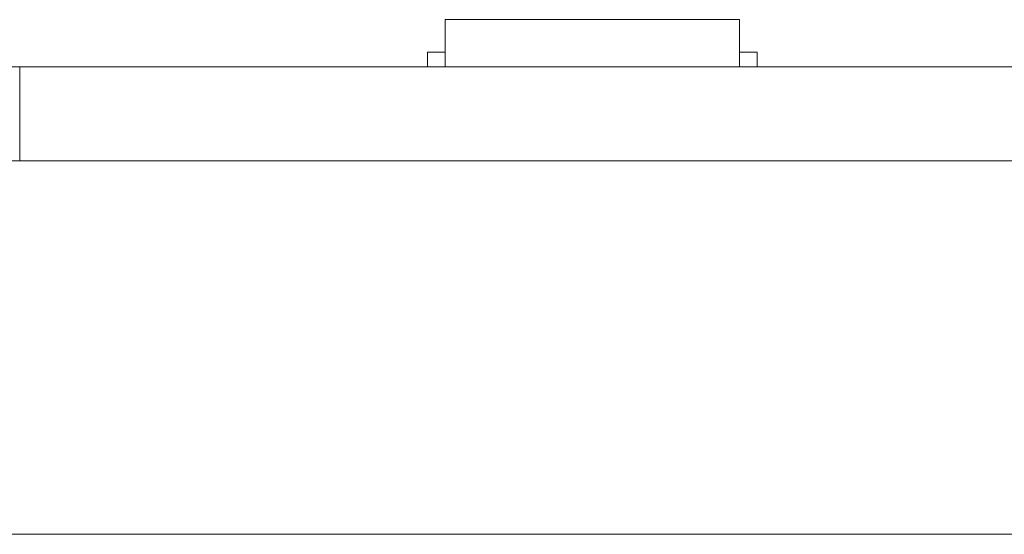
# Model space of a CAD drawing. Header units: inches. Extents: x -35 to 647, y 178 to 608.
# Tile 80 of 234: x 285 to 302, y 441 to 450. Entities that reach past the tile are written whole.
import ezdxf

# ---------------------------------------------------------------- set-up
doc = ezdxf.new("R2010")
doc.units = ezdxf.units.IN
doc.header["$MEASUREMENT"] = 0
doc.layers.add('1', color=7, linetype='Continuous')

# ---------------------------------------------------------------- blocks, each defined once
blk = doc.blocks.new('block 9')
at = {"layer": '1', "color": 8, "lineweight": 18, "true_color": 0x808080}
blk.add_lwpolyline([(-17.905, 441.332), (554.794, 441.332)], dxfattribs=at)
blk = doc.blocks.new('block 1816')
at = {"layer": '1', "color": 18, "lineweight": 13, "true_color": 0x4c0000}
blk.add_lwpolyline([(284.952, 449.282), (280.452, 449.282)], dxfattribs=at)
blk = doc.blocks.new('block 1828')
at = {"layer": '1', "color": 155, "lineweight": 18, "true_color": 0x4c7299}
blk.add_lwpolyline([(297.476, 449.532), (297.176, 449.532)], dxfattribs=at)
blk = doc.blocks.new('block 1890')
at = {"layer": '1', "color": 155, "lineweight": 18, "true_color": 0x4c7299}
blk.add_lwpolyline([(292.176, 450.082), (297.176, 450.082)], dxfattribs=at)
blk = doc.blocks.new('block 1891')
at = {"layer": '1', "color": 155, "lineweight": 18, "true_color": 0x4c7299}
blk.add_lwpolyline([(291.876, 449.532), (292.176, 449.532)], dxfattribs=at)
blk = doc.blocks.new('block 2086')
at = {"layer": '1', "color": 155, "lineweight": 18, "true_color": 0x4c7299}
blk.add_lwpolyline([(292.176, 450.082), (292.176, 449.282)], dxfattribs=at)
blk = doc.blocks.new('block 2087')
at = {"layer": '1', "color": 155, "lineweight": 18, "true_color": 0x4c7299}
blk.add_lwpolyline([(297.176, 450.082), (297.176, 449.282)], dxfattribs=at)
blk = doc.blocks.new('block 2131')
at = {"layer": '1', "color": 155, "lineweight": 18, "true_color": 0x4c7299}
blk.add_lwpolyline([(284.952, 447.682), (284.952, 449.282)], dxfattribs=at)
blk = doc.blocks.new('block 2134')
at = {"layer": '1', "color": 155, "lineweight": 18, "true_color": 0x4c7299}
blk.add_lwpolyline([(291.876, 449.532), (291.876, 449.282)], dxfattribs=at)
blk = doc.blocks.new('block 2135')
at = {"layer": '1', "color": 155, "lineweight": 18, "true_color": 0x4c7299}
blk.add_lwpolyline([(297.476, 449.532), (297.476, 449.282)], dxfattribs=at)
blk = doc.blocks.new('block 2261')
at = {"layer": '1', "color": 18, "lineweight": 13, "true_color": 0x4c0000}
blk.add_lwpolyline([(284.952, 449.282), (280.452, 449.282)], dxfattribs=at)
blk = doc.blocks.new('block 2268')
at = {"layer": '1', "color": 18, "lineweight": 13, "true_color": 0x4c0000}
blk.add_lwpolyline([(405.177, 449.282), (284.952, 449.282)], dxfattribs=at)
blk = doc.blocks.new('block 2276')
at = {"layer": '1', "color": 18, "lineweight": 13, "true_color": 0x4c0000}
blk.add_lwpolyline([(297.295, 449.282), (294.235, 449.282)], dxfattribs=at)
blk = doc.blocks.new('block 2298')
at = {"layer": '1', "color": 18, "lineweight": 13, "true_color": 0x4c0000}
blk.add_lwpolyline([(405.177, 449.282), (284.952, 449.282)], dxfattribs=at)
blk = doc.blocks.new('block 2304')
at = {"layer": '1', "color": 18, "lineweight": 13, "true_color": 0x4c0000}
blk.add_lwpolyline([(297.295, 449.282), (294.235, 449.282)], dxfattribs=at)
blk = doc.blocks.new('block 2357')
at = {"layer": '1', "color": 18, "lineweight": 13, "true_color": 0x4c0000}
blk.add_lwpolyline([(284.952, 449.282), (393.839, 449.282)], dxfattribs=at)
blk = doc.blocks.new('block 2374')
at = {"layer": '1', "color": 18, "lineweight": 13, "true_color": 0x4c0000}
blk.add_lwpolyline([(297.295, 449.282), (294.235, 449.282)], dxfattribs=at)
blk = doc.blocks.new('block 2375')
at = {"layer": '1', "color": 18, "lineweight": 13, "true_color": 0x4c0000}
blk.add_lwpolyline([(291.235, 449.282), (291.635, 449.282)], dxfattribs=at)
blk = doc.blocks.new('block 2408')
at = {"layer": '1', "color": 18, "lineweight": 13, "true_color": 0x4c0000}
blk.add_lwpolyline([(284.952, 449.282), (393.839, 449.282)], dxfattribs=at)
blk = doc.blocks.new('block 2426')
at = {"layer": '1', "color": 18, "lineweight": 13, "true_color": 0x4c0000}
blk.add_lwpolyline([(291.235, 449.282), (291.635, 449.282)], dxfattribs=at)
blk = doc.blocks.new('block 2427')
at = {"layer": '1', "color": 18, "lineweight": 13, "true_color": 0x4c0000}
blk.add_lwpolyline([(297.295, 449.282), (294.235, 449.282)], dxfattribs=at)
blk = doc.blocks.new('block 6336')
at = {"layer": '1', "color": 155, "lineweight": 18, "true_color": 0x4c7299}
blk.add_lwpolyline([(405.177, 449.282), (284.952, 449.282)], dxfattribs=at)
blk = doc.blocks.new('block 6351')
at = {"layer": '1', "color": 155, "lineweight": 18, "true_color": 0x4c7299}
blk.add_lwpolyline([(284.952, 449.282), (284.94, 449.282), (284.903, 449.282), (284.843, 449.282), (284.757, 449.282), (284.648, 449.282), (284.516, 449.282), (284.365, 449.282), (284.197, 449.282), (284.016, 449.282), (283.825, 449.282), (283.622, 449.282), (283.406, 449.282), (283.178, 449.282), (282.702, 449.282), (282.226, 449.282), (281.998, 449.282), (281.781, 449.282), (281.579, 449.282), (281.388, 449.282), (281.206, 449.282), (281.038, 449.282), (280.887, 449.282), (280.755, 449.282), (280.646, 449.282), (280.561, 449.282), (280.5, 449.282), (280.464, 449.282), (280.452, 449.282)], dxfattribs=at)
blk = doc.blocks.new('block 6361')
at = {"layer": '1', "color": 155, "lineweight": 18, "true_color": 0x4c7299}
blk.add_lwpolyline([(284.952, 447.682), (284.94, 447.682), (284.903, 447.682), (284.843, 447.682), (284.757, 447.682), (284.648, 447.682), (284.516, 447.682), (284.365, 447.682), (284.197, 447.682), (284.016, 447.682), (283.825, 447.682), (283.622, 447.682), (283.406, 447.682), (283.178, 447.682), (282.702, 447.682), (282.226, 447.682), (281.998, 447.682), (281.781, 447.682), (281.579, 447.682), (281.388, 447.682), (281.206, 447.682), (281.038, 447.682), (280.887, 447.682), (280.755, 447.682), (280.646, 447.682), (280.561, 447.682), (280.5, 447.682), (280.464, 447.682), (280.452, 447.682)], dxfattribs=at)
blk = doc.blocks.new('block 6367')
at = {"layer": '1', "color": 155, "lineweight": 18, "true_color": 0x4c7299}
blk.add_lwpolyline([(405.177, 447.682), (284.952, 447.682)], dxfattribs=at)
blk = doc.blocks.new('block 6374')
at = {"layer": '1', "color": 18, "lineweight": 13, "true_color": 0x4c0000}
for points in [[(149.995, 449.282), (168.697, 449.282), (243.506, 449.282), (262.209, 449.282), (266.884, 449.282), (269.113, 449.282), (270.022, 449.282), (277.758, 449.282), (284.883, 449.282), (286.295, 449.282), (288.632, 449.282), (293.308, 449.282), (312.01, 449.282)], [(369.772, 449.282), (294.963, 449.282), (285.611, 449.282), (279.408, 449.282), (260.705, 449.282), (223.301, 449.282), (185.896, 449.282), (167.194, 449.282), (162.518, 449.282), (160.226, 449.282), (159.368, 449.282), (151.642, 449.282), (76.832, 449.282), (39.428, 449.282), (30.076, 449.282), (25.401, 449.282), (22.325, 449.282), (20.143, 449.282), (19.2, 449.282), (14.524, 449.282), (11.449, 449.282), (9.145, 449.282), (8.323, 449.282)]]:
    blk.add_lwpolyline(points, dxfattribs=at)
blk = doc.blocks.new('block 6377')
at = {"layer": '1', "color": 18, "lineweight": 13, "true_color": 0x4c0000}
for points in [[(149.995, 449.282), (168.697, 449.282), (243.506, 449.282), (262.209, 449.282), (266.884, 449.282), (269.113, 449.282), (270.022, 449.282), (277.758, 449.282), (284.883, 449.282), (286.295, 449.282), (288.632, 449.282), (293.308, 449.282), (312.01, 449.282)], [(369.772, 449.282), (294.963, 449.282), (285.611, 449.282), (279.408, 449.282), (260.705, 449.282), (223.301, 449.282), (185.896, 449.282), (167.194, 449.282), (162.518, 449.282), (160.226, 449.282), (159.368, 449.282), (151.642, 449.282), (76.832, 449.282), (39.428, 449.282), (30.076, 449.282), (25.401, 449.282), (22.325, 449.282), (20.143, 449.282), (19.2, 449.282), (14.524, 449.282), (11.449, 449.282), (9.145, 449.282), (8.323, 449.282)]]:
    blk.add_lwpolyline(points, dxfattribs=at)
blk = doc.blocks.new('block 6406')
at = {"layer": '1', "color": 18, "lineweight": 13, "true_color": 0x4c0000}
blk.add_open_spline([(297.595, 449.282), (297.419, 449.282), (297.242, 449.282), (297.065, 449.282), (297.029, 449.282), (296.994, 449.282), (296.958, 449.282), (296.05, 449.282), (295.143, 449.282), (294.235, 449.282), (294.138, 449.282), (294.042, 449.282), (293.945, 449.282), (294.042, 449.282), (294.138, 449.282), (294.235, 449.282), (295.143, 449.282), (296.05, 449.282), (296.958, 449.282), (296.994, 449.282), (297.029, 449.282), (297.065, 449.282), (297.242, 449.282), (297.419, 449.282), (297.595, 449.282), (297.395, 449.282), (297.195, 449.282), (296.995, 449.282), (297.195, 449.282), (297.395, 449.282), (297.595, 449.282)], degree=3, knots=[0, 0, 0, 0, 1, 1, 1, 2, 2, 2, 3, 3, 3, 4, 4, 4, 5, 5, 5, 6, 6, 6, 7, 7, 7, 8, 8, 8, 9, 9, 9, 10, 10, 10, 10], dxfattribs=at)
blk = doc.blocks.new('block 6407')
at = {"layer": '1', "color": 18, "lineweight": 13, "true_color": 0x4c0000}
blk.add_open_spline([(297.595, 449.282), (297.419, 449.282), (297.242, 449.282), (297.065, 449.282), (297.029, 449.282), (296.994, 449.282), (296.958, 449.282), (296.05, 449.282), (295.143, 449.282), (294.235, 449.282), (294.138, 449.282), (294.042, 449.282), (293.945, 449.282), (294.042, 449.282), (294.138, 449.282), (294.235, 449.282), (295.143, 449.282), (296.05, 449.282), (296.958, 449.282), (296.994, 449.282), (297.029, 449.282), (297.065, 449.282), (297.242, 449.282), (297.419, 449.282), (297.595, 449.282), (297.395, 449.282), (297.195, 449.282), (296.995, 449.282), (297.195, 449.282), (297.395, 449.282), (297.595, 449.282)], degree=3, knots=[0, 0, 0, 0, 1, 1, 1, 2, 2, 2, 3, 3, 3, 4, 4, 4, 5, 5, 5, 6, 6, 6, 7, 7, 7, 8, 8, 8, 9, 9, 9, 10, 10, 10, 10], dxfattribs=at)
blk = doc.blocks.new('block 6408')
at = {"layer": '1', "color": 18, "lineweight": 13, "true_color": 0x4c0000}
blk.add_open_spline([(293.156, 449.282), (293.252, 449.282), (293.349, 449.282), (293.445, 449.282), (293.349, 449.282), (293.252, 449.282), (293.156, 449.282), (292.915, 449.282), (292.674, 449.282), (292.433, 449.282), (292.397, 449.282), (292.361, 449.282), (292.326, 449.282), (292.149, 449.282), (291.972, 449.282), (291.795, 449.282), (291.995, 449.282), (292.195, 449.282), (292.395, 449.282), (292.195, 449.282), (291.995, 449.282), (291.795, 449.282), (291.972, 449.282), (292.149, 449.282), (292.326, 449.282), (292.361, 449.282), (292.397, 449.282), (292.433, 449.282), (292.674, 449.282), (292.915, 449.282), (293.156, 449.282)], degree=3, knots=[0, 0, 0, 0, 1, 1, 1, 2, 2, 2, 3, 3, 3, 4, 4, 4, 5, 5, 5, 6, 6, 6, 7, 7, 7, 8, 8, 8, 9, 9, 9, 10, 10, 10, 10], dxfattribs=at)
blk = doc.blocks.new('block 6409')
at = {"layer": '1', "color": 18, "lineweight": 13, "true_color": 0x4c0000}
blk.add_open_spline([(293.156, 449.282), (293.252, 449.282), (293.349, 449.282), (293.445, 449.282), (293.349, 449.282), (293.252, 449.282), (293.156, 449.282), (292.915, 449.282), (292.674, 449.282), (292.433, 449.282), (292.397, 449.282), (292.361, 449.282), (292.326, 449.282), (292.149, 449.282), (291.972, 449.282), (291.795, 449.282), (291.995, 449.282), (292.195, 449.282), (292.395, 449.282), (292.195, 449.282), (291.995, 449.282), (291.795, 449.282), (291.972, 449.282), (292.149, 449.282), (292.326, 449.282), (292.361, 449.282), (292.397, 449.282), (292.433, 449.282), (292.674, 449.282), (292.915, 449.282), (293.156, 449.282)], degree=3, knots=[0, 0, 0, 0, 1, 1, 1, 2, 2, 2, 3, 3, 3, 4, 4, 4, 5, 5, 5, 6, 6, 6, 7, 7, 7, 8, 8, 8, 9, 9, 9, 10, 10, 10, 10], dxfattribs=at)
blk = doc.blocks.new('block 6514')
at = {"layer": '1', "color": 18, "lineweight": 13, "true_color": 0x4c0000}
blk.add_open_spline([(297.595, 449.282), (297.419, 449.282), (297.242, 449.282), (297.065, 449.282), (297.029, 449.282), (296.994, 449.282), (296.958, 449.282), (296.05, 449.282), (295.143, 449.282), (294.235, 449.282), (294.138, 449.282), (294.042, 449.282), (293.945, 449.282), (294.042, 449.282), (294.138, 449.282), (294.235, 449.282), (295.143, 449.282), (296.05, 449.282), (296.958, 449.282), (296.994, 449.282), (297.029, 449.282), (297.065, 449.282), (297.242, 449.282), (297.419, 449.282), (297.595, 449.282), (297.395, 449.282), (297.195, 449.282), (296.995, 449.282), (297.195, 449.282), (297.395, 449.282), (297.595, 449.282)], degree=3, knots=[0, 0, 0, 0, 1, 1, 1, 2, 2, 2, 3, 3, 3, 4, 4, 4, 5, 5, 5, 6, 6, 6, 7, 7, 7, 8, 8, 8, 9, 9, 9, 10, 10, 10, 10], dxfattribs=at)
blk = doc.blocks.new('block 6536')
at = {"layer": '1', "color": 18, "lineweight": 13, "true_color": 0x4c0000}
blk.add_open_spline([(297.595, 449.282), (297.419, 449.282), (297.242, 449.282), (297.065, 449.282), (297.029, 449.282), (296.994, 449.282), (296.958, 449.282), (296.05, 449.282), (295.143, 449.282), (294.235, 449.282), (294.138, 449.282), (294.042, 449.282), (293.945, 449.282), (294.042, 449.282), (294.138, 449.282), (294.235, 449.282), (295.143, 449.282), (296.05, 449.282), (296.958, 449.282), (296.994, 449.282), (297.029, 449.282), (297.065, 449.282), (297.242, 449.282), (297.419, 449.282), (297.595, 449.282), (297.395, 449.282), (297.195, 449.282), (296.995, 449.282), (297.195, 449.282), (297.395, 449.282), (297.595, 449.282)], degree=3, knots=[0, 0, 0, 0, 1, 1, 1, 2, 2, 2, 3, 3, 3, 4, 4, 4, 5, 5, 5, 6, 6, 6, 7, 7, 7, 8, 8, 8, 9, 9, 9, 10, 10, 10, 10], dxfattribs=at)
blk = doc.blocks.new('block 6547')
at = {"layer": '1', "color": 18, "lineweight": 13, "true_color": 0x4c0000}
blk.add_open_spline([(293.156, 449.282), (293.252, 449.282), (293.349, 449.282), (293.445, 449.282), (293.349, 449.282), (293.252, 449.282), (293.156, 449.282), (292.915, 449.282), (292.674, 449.282), (292.433, 449.282), (292.397, 449.282), (292.361, 449.282), (292.326, 449.282), (292.149, 449.282), (291.972, 449.282), (291.795, 449.282), (291.995, 449.282), (292.195, 449.282), (292.395, 449.282), (292.195, 449.282), (291.995, 449.282), (291.795, 449.282), (291.972, 449.282), (292.149, 449.282), (292.326, 449.282), (292.361, 449.282), (292.397, 449.282), (292.433, 449.282), (292.674, 449.282), (292.915, 449.282), (293.156, 449.282)], degree=3, knots=[0, 0, 0, 0, 1, 1, 1, 2, 2, 2, 3, 3, 3, 4, 4, 4, 5, 5, 5, 6, 6, 6, 7, 7, 7, 8, 8, 8, 9, 9, 9, 10, 10, 10, 10], dxfattribs=at)
blk = doc.blocks.new('block 6578')
at = {"layer": '1', "color": 18, "lineweight": 13, "true_color": 0x4c0000}
blk.add_open_spline([(293.156, 449.282), (293.252, 449.282), (293.349, 449.282), (293.445, 449.282), (293.349, 449.282), (293.252, 449.282), (293.156, 449.282), (292.915, 449.282), (292.674, 449.282), (292.433, 449.282), (292.397, 449.282), (292.361, 449.282), (292.326, 449.282), (292.149, 449.282), (291.972, 449.282), (291.795, 449.282), (291.995, 449.282), (292.195, 449.282), (292.395, 449.282), (292.195, 449.282), (291.995, 449.282), (291.795, 449.282), (291.972, 449.282), (292.149, 449.282), (292.326, 449.282), (292.361, 449.282), (292.397, 449.282), (292.433, 449.282), (292.674, 449.282), (292.915, 449.282), (293.156, 449.282)], degree=3, knots=[0, 0, 0, 0, 1, 1, 1, 2, 2, 2, 3, 3, 3, 4, 4, 4, 5, 5, 5, 6, 6, 6, 7, 7, 7, 8, 8, 8, 9, 9, 9, 10, 10, 10, 10], dxfattribs=at)
blk = doc.blocks.new('block 6671')
at = {"layer": '1', "color": 18, "lineweight": 13, "true_color": 0x4c0000}
blk.add_open_spline([(294.445, 449.282), (294.45, 449.282), (294.456, 449.282), (294.456, 449.282), (294.456, 449.282), (294.464, 449.282), (294.464, 449.282), (294.464, 449.282), (294.475, 449.282), (294.475, 449.282), (294.475, 449.282), (294.488, 449.282), (294.488, 449.282), (294.488, 449.282), (294.503, 449.282), (294.503, 449.282), (294.503, 449.282), (294.519, 449.282), (294.519, 449.282), (294.519, 449.282), (294.538, 449.282), (294.538, 449.282), (294.538, 449.282), (294.557, 449.282), (294.557, 449.282), (294.557, 449.282), (294.577, 449.282), (294.577, 449.282), (294.577, 449.282), (294.599, 449.282), (294.599, 449.282), (294.599, 449.282), (294.622, 449.282), (294.622, 449.282), (294.622, 449.282), (294.646, 449.282), (294.646, 449.282), (294.646, 449.282), (294.695, 449.282), (294.695, 449.282), (294.695, 449.282), (294.745, 449.282), (294.745, 449.282), (294.745, 449.282), (294.769, 449.282), (294.769, 449.282), (294.769, 449.282), (294.792, 449.282), (294.792, 449.282), (294.792, 449.282), (294.814, 449.282), (294.814, 449.282), (294.814, 449.282), (294.834, 449.282), (294.834, 449.282), (294.834, 449.282), (294.853, 449.282), (294.853, 449.282), (294.853, 449.282), (294.871, 449.282), (294.871, 449.282), (294.871, 449.282), (294.888, 449.282), (294.888, 449.282), (294.888, 449.282), (294.903, 449.282), (294.903, 449.282), (294.903, 449.282), (294.916, 449.282), (294.916, 449.282), (294.916, 449.282), (294.927, 449.282), (294.927, 449.282), (294.927, 449.282), (294.935, 449.282), (294.935, 449.282), (294.935, 449.282), (294.941, 449.282), (294.941, 449.282), (294.941, 449.282), (294.935, 449.282), (294.935, 449.282), (294.935, 449.282), (294.927, 449.282), (294.927, 449.282), (294.927, 449.282), (294.916, 449.282), (294.916, 449.282), (294.916, 449.282), (294.903, 449.282), (294.903, 449.282), (294.903, 449.282), (294.888, 449.282), (294.888, 449.282), (294.888, 449.282), (294.871, 449.282), (294.871, 449.282), (294.871, 449.282), (294.853, 449.282), (294.853, 449.282), (294.853, 449.282), (294.834, 449.282), (294.834, 449.282), (294.834, 449.282), (294.814, 449.282), (294.814, 449.282), (294.814, 449.282), (294.792, 449.282), (294.792, 449.282), (294.792, 449.282), (294.769, 449.282), (294.769, 449.282), (294.769, 449.282), (294.745, 449.282), (294.745, 449.282), (294.745, 449.282), (294.695, 449.282), (294.695, 449.282), (294.695, 449.282), (294.646, 449.282), (294.646, 449.282), (294.646, 449.282), (294.622, 449.282), (294.622, 449.282), (294.622, 449.282), (294.599, 449.282), (294.599, 449.282), (294.599, 449.282), (294.577, 449.282), (294.577, 449.282), (294.577, 449.282), (294.557, 449.282), (294.557, 449.282), (294.557, 449.282), (294.538, 449.282), (294.538, 449.282), (294.538, 449.282), (294.519, 449.282), (294.519, 449.282), (294.519, 449.282), (294.503, 449.282), (294.503, 449.282), (294.503, 449.282), (294.488, 449.282), (294.488, 449.282), (294.488, 449.282), (294.475, 449.282), (294.475, 449.282), (294.475, 449.282), (294.464, 449.282), (294.464, 449.282), (294.464, 449.282), (294.456, 449.282), (294.456, 449.282), (294.456, 449.282), (294.45, 449.282), (294.45, 449.282)], degree=3, knots=[0, 0, 0, 0, 1, 1, 1, 2, 2, 2, 3, 3, 3, 4, 4, 4, 5, 5, 5, 6, 6, 6, 7, 7, 7, 8, 8, 8, 9, 9, 9, 10, 10, 10, 11, 11, 11, 12, 12, 12, 13, 13, 13, 14, 14, 14, 15, 15, 15, 16, 16, 16, 17, 17, 17, 18, 18, 18, 19, 19, 19, 20, 20, 20, 21, 21, 21, 22, 22, 22, 23, 23, 23, 24, 24, 24, 25, 25, 25, 26, 26, 26, 27, 27, 27, 28, 28, 28, 29, 29, 29, 30, 30, 30, 31, 31, 31, 32, 32, 32, 33, 33, 33, 34, 34, 34, 35, 35, 35, 36, 36, 36, 37, 37, 37, 38, 38, 38, 39, 39, 39, 40, 40, 40, 41, 41, 41, 42, 42, 42, 43, 43, 43, 44, 44, 44, 45, 45, 45, 46, 46, 46, 47, 47, 47, 48, 48, 48, 49, 49, 49, 50, 50, 50, 51, 51, 51, 52, 52, 52, 52], dxfattribs=at)
blk = doc.blocks.new('block 6702')
at = {"layer": '1', "color": 18, "lineweight": 13, "true_color": 0x4c0000}
blk.add_open_spline([(294.445, 449.282), (294.45, 449.282), (294.456, 449.282), (294.456, 449.282), (294.456, 449.282), (294.464, 449.282), (294.464, 449.282), (294.464, 449.282), (294.475, 449.282), (294.475, 449.282), (294.475, 449.282), (294.488, 449.282), (294.488, 449.282), (294.488, 449.282), (294.503, 449.282), (294.503, 449.282), (294.503, 449.282), (294.519, 449.282), (294.519, 449.282), (294.519, 449.282), (294.538, 449.282), (294.538, 449.282), (294.538, 449.282), (294.557, 449.282), (294.557, 449.282), (294.557, 449.282), (294.577, 449.282), (294.577, 449.282), (294.577, 449.282), (294.599, 449.282), (294.599, 449.282), (294.599, 449.282), (294.622, 449.282), (294.622, 449.282), (294.622, 449.282), (294.646, 449.282), (294.646, 449.282), (294.646, 449.282), (294.695, 449.282), (294.695, 449.282), (294.695, 449.282), (294.745, 449.282), (294.745, 449.282), (294.745, 449.282), (294.769, 449.282), (294.769, 449.282), (294.769, 449.282), (294.792, 449.282), (294.792, 449.282), (294.792, 449.282), (294.814, 449.282), (294.814, 449.282), (294.814, 449.282), (294.834, 449.282), (294.834, 449.282), (294.834, 449.282), (294.853, 449.282), (294.853, 449.282), (294.853, 449.282), (294.871, 449.282), (294.871, 449.282), (294.871, 449.282), (294.888, 449.282), (294.888, 449.282), (294.888, 449.282), (294.903, 449.282), (294.903, 449.282), (294.903, 449.282), (294.916, 449.282), (294.916, 449.282), (294.916, 449.282), (294.927, 449.282), (294.927, 449.282), (294.927, 449.282), (294.935, 449.282), (294.935, 449.282), (294.935, 449.282), (294.941, 449.282), (294.941, 449.282), (294.941, 449.282), (294.935, 449.282), (294.935, 449.282), (294.935, 449.282), (294.927, 449.282), (294.927, 449.282), (294.927, 449.282), (294.916, 449.282), (294.916, 449.282), (294.916, 449.282), (294.903, 449.282), (294.903, 449.282), (294.903, 449.282), (294.888, 449.282), (294.888, 449.282), (294.888, 449.282), (294.871, 449.282), (294.871, 449.282), (294.871, 449.282), (294.853, 449.282), (294.853, 449.282), (294.853, 449.282), (294.834, 449.282), (294.834, 449.282), (294.834, 449.282), (294.814, 449.282), (294.814, 449.282), (294.814, 449.282), (294.792, 449.282), (294.792, 449.282), (294.792, 449.282), (294.769, 449.282), (294.769, 449.282), (294.769, 449.282), (294.745, 449.282), (294.745, 449.282), (294.745, 449.282), (294.695, 449.282), (294.695, 449.282), (294.695, 449.282), (294.646, 449.282), (294.646, 449.282), (294.646, 449.282), (294.622, 449.282), (294.622, 449.282), (294.622, 449.282), (294.599, 449.282), (294.599, 449.282), (294.599, 449.282), (294.577, 449.282), (294.577, 449.282), (294.577, 449.282), (294.557, 449.282), (294.557, 449.282), (294.557, 449.282), (294.538, 449.282), (294.538, 449.282), (294.538, 449.282), (294.519, 449.282), (294.519, 449.282), (294.519, 449.282), (294.503, 449.282), (294.503, 449.282), (294.503, 449.282), (294.488, 449.282), (294.488, 449.282), (294.488, 449.282), (294.475, 449.282), (294.475, 449.282), (294.475, 449.282), (294.464, 449.282), (294.464, 449.282), (294.464, 449.282), (294.456, 449.282), (294.456, 449.282), (294.456, 449.282), (294.45, 449.282), (294.45, 449.282)], degree=3, knots=[0, 0, 0, 0, 1, 1, 1, 2, 2, 2, 3, 3, 3, 4, 4, 4, 5, 5, 5, 6, 6, 6, 7, 7, 7, 8, 8, 8, 9, 9, 9, 10, 10, 10, 11, 11, 11, 12, 12, 12, 13, 13, 13, 14, 14, 14, 15, 15, 15, 16, 16, 16, 17, 17, 17, 18, 18, 18, 19, 19, 19, 20, 20, 20, 21, 21, 21, 22, 22, 22, 23, 23, 23, 24, 24, 24, 25, 25, 25, 26, 26, 26, 27, 27, 27, 28, 28, 28, 29, 29, 29, 30, 30, 30, 31, 31, 31, 32, 32, 32, 33, 33, 33, 34, 34, 34, 35, 35, 35, 36, 36, 36, 37, 37, 37, 38, 38, 38, 39, 39, 39, 40, 40, 40, 41, 41, 41, 42, 42, 42, 43, 43, 43, 44, 44, 44, 45, 45, 45, 46, 46, 46, 47, 47, 47, 48, 48, 48, 49, 49, 49, 50, 50, 50, 51, 51, 51, 52, 52, 52, 52], dxfattribs=at)
blk = doc.blocks.new('block 6842')
at = {"layer": '1', "color": 18, "lineweight": 13, "true_color": 0x4c0000}
blk.add_open_spline([(287.59, 449.282), (287.593, 449.282), (287.596, 449.282), (287.596, 449.282), (287.601, 449.282), (287.608, 449.282), (287.608, 449.282), (287.608, 449.282), (287.615, 449.282), (287.615, 449.282), (287.615, 449.282), (287.624, 449.282), (287.624, 449.282), (287.624, 449.282), (287.634, 449.282), (287.634, 449.282), (287.634, 449.282), (287.645, 449.282), (287.645, 449.282), (287.645, 449.282), (287.657, 449.282), (287.657, 449.282), (287.657, 449.282), (287.669, 449.282), (287.669, 449.282), (287.669, 449.282), (287.682, 449.282), (287.682, 449.282), (287.682, 449.282), (287.696, 449.282), (287.696, 449.282), (287.696, 449.282), (287.71, 449.282), (287.71, 449.282), (287.71, 449.282), (287.74, 449.282), (287.74, 449.282), (287.74, 449.282), (287.77, 449.282), (287.77, 449.282), (287.77, 449.282), (287.784, 449.282), (287.784, 449.282), (287.784, 449.282), (287.798, 449.282), (287.798, 449.282), (287.798, 449.282), (287.811, 449.282), (287.811, 449.282), (287.811, 449.282), (287.823, 449.282), (287.823, 449.282), (287.823, 449.282), (287.835, 449.282), (287.835, 449.282), (287.835, 449.282), (287.846, 449.282), (287.846, 449.282), (287.846, 449.282), (287.856, 449.282), (287.856, 449.282), (287.856, 449.282), (287.865, 449.282), (287.865, 449.282), (287.865, 449.282), (287.872, 449.282), (287.872, 449.282), (287.872, 449.282), (287.879, 449.282), (287.879, 449.282), (287.884, 449.282), (287.887, 449.282), (287.887, 449.282), (287.884, 449.282), (287.879, 449.282), (287.879, 449.282), (287.879, 449.282), (287.872, 449.282), (287.872, 449.282), (287.872, 449.282), (287.865, 449.282), (287.865, 449.282), (287.865, 449.282), (287.856, 449.282), (287.856, 449.282), (287.856, 449.282), (287.846, 449.282), (287.846, 449.282), (287.846, 449.282), (287.835, 449.282), (287.835, 449.282), (287.835, 449.282), (287.823, 449.282), (287.823, 449.282), (287.823, 449.282), (287.811, 449.282), (287.811, 449.282), (287.811, 449.282), (287.798, 449.282), (287.798, 449.282), (287.798, 449.282), (287.784, 449.282), (287.784, 449.282), (287.784, 449.282), (287.77, 449.282), (287.77, 449.282), (287.77, 449.282), (287.74, 449.282), (287.74, 449.282), (287.74, 449.282), (287.71, 449.282), (287.71, 449.282), (287.71, 449.282), (287.696, 449.282), (287.696, 449.282), (287.696, 449.282), (287.682, 449.282), (287.682, 449.282), (287.682, 449.282), (287.669, 449.282), (287.669, 449.282), (287.669, 449.282), (287.657, 449.282), (287.657, 449.282), (287.657, 449.282), (287.645, 449.282), (287.645, 449.282), (287.645, 449.282), (287.634, 449.282), (287.634, 449.282), (287.634, 449.282), (287.624, 449.282), (287.624, 449.282), (287.624, 449.282), (287.615, 449.282), (287.615, 449.282), (287.615, 449.282), (287.608, 449.282), (287.608, 449.282), (287.608, 449.282), (287.601, 449.282), (287.601, 449.282), (287.596, 449.282), (287.593, 449.282), (287.593, 449.282)], degree=3, knots=[0, 0, 0, 0, 1, 1, 1, 2, 2, 2, 3, 3, 3, 4, 4, 4, 5, 5, 5, 6, 6, 6, 7, 7, 7, 8, 8, 8, 9, 9, 9, 10, 10, 10, 11, 11, 11, 12, 12, 12, 13, 13, 13, 14, 14, 14, 15, 15, 15, 16, 16, 16, 17, 17, 17, 18, 18, 18, 19, 19, 19, 20, 20, 20, 21, 21, 21, 22, 22, 22, 23, 23, 23, 24, 24, 24, 25, 25, 25, 26, 26, 26, 27, 27, 27, 28, 28, 28, 29, 29, 29, 30, 30, 30, 31, 31, 31, 32, 32, 32, 33, 33, 33, 34, 34, 34, 35, 35, 35, 36, 36, 36, 37, 37, 37, 38, 38, 38, 39, 39, 39, 40, 40, 40, 41, 41, 41, 42, 42, 42, 43, 43, 43, 44, 44, 44, 45, 45, 45, 46, 46, 46, 47, 47, 47, 48, 48, 48, 48], dxfattribs=at)
blk = doc.blocks.new('block 6856')
at = {"layer": '1', "color": 18, "lineweight": 13, "true_color": 0x4c0000}
blk.add_open_spline([(294.445, 449.282), (294.45, 449.282), (294.456, 449.282), (294.456, 449.282), (294.456, 449.282), (294.464, 449.282), (294.464, 449.282), (294.464, 449.282), (294.475, 449.282), (294.475, 449.282), (294.475, 449.282), (294.488, 449.282), (294.488, 449.282), (294.488, 449.282), (294.503, 449.282), (294.503, 449.282), (294.503, 449.282), (294.519, 449.282), (294.519, 449.282), (294.519, 449.282), (294.538, 449.282), (294.538, 449.282), (294.538, 449.282), (294.557, 449.282), (294.557, 449.282), (294.557, 449.282), (294.577, 449.282), (294.577, 449.282), (294.577, 449.282), (294.599, 449.282), (294.599, 449.282), (294.599, 449.282), (294.622, 449.282), (294.622, 449.282), (294.622, 449.282), (294.646, 449.282), (294.646, 449.282), (294.646, 449.282), (294.695, 449.282), (294.695, 449.282), (294.695, 449.282), (294.745, 449.282), (294.745, 449.282), (294.745, 449.282), (294.769, 449.282), (294.769, 449.282), (294.769, 449.282), (294.792, 449.282), (294.792, 449.282), (294.792, 449.282), (294.814, 449.282), (294.814, 449.282), (294.814, 449.282), (294.834, 449.282), (294.834, 449.282), (294.834, 449.282), (294.853, 449.282), (294.853, 449.282), (294.853, 449.282), (294.871, 449.282), (294.871, 449.282), (294.871, 449.282), (294.888, 449.282), (294.888, 449.282), (294.888, 449.282), (294.903, 449.282), (294.903, 449.282), (294.903, 449.282), (294.916, 449.282), (294.916, 449.282), (294.916, 449.282), (294.927, 449.282), (294.927, 449.282), (294.927, 449.282), (294.935, 449.282), (294.935, 449.282), (294.935, 449.282), (294.941, 449.282), (294.941, 449.282), (294.941, 449.282), (294.935, 449.282), (294.935, 449.282), (294.935, 449.282), (294.927, 449.282), (294.927, 449.282), (294.927, 449.282), (294.916, 449.282), (294.916, 449.282), (294.916, 449.282), (294.903, 449.282), (294.903, 449.282), (294.903, 449.282), (294.888, 449.282), (294.888, 449.282), (294.888, 449.282), (294.871, 449.282), (294.871, 449.282), (294.871, 449.282), (294.853, 449.282), (294.853, 449.282), (294.853, 449.282), (294.834, 449.282), (294.834, 449.282), (294.834, 449.282), (294.814, 449.282), (294.814, 449.282), (294.814, 449.282), (294.792, 449.282), (294.792, 449.282), (294.792, 449.282), (294.769, 449.282), (294.769, 449.282), (294.769, 449.282), (294.745, 449.282), (294.745, 449.282), (294.745, 449.282), (294.695, 449.282), (294.695, 449.282), (294.695, 449.282), (294.646, 449.282), (294.646, 449.282), (294.646, 449.282), (294.622, 449.282), (294.622, 449.282), (294.622, 449.282), (294.599, 449.282), (294.599, 449.282), (294.599, 449.282), (294.577, 449.282), (294.577, 449.282), (294.577, 449.282), (294.557, 449.282), (294.557, 449.282), (294.557, 449.282), (294.538, 449.282), (294.538, 449.282), (294.538, 449.282), (294.519, 449.282), (294.519, 449.282), (294.519, 449.282), (294.503, 449.282), (294.503, 449.282), (294.503, 449.282), (294.488, 449.282), (294.488, 449.282), (294.488, 449.282), (294.475, 449.282), (294.475, 449.282), (294.475, 449.282), (294.464, 449.282), (294.464, 449.282), (294.464, 449.282), (294.456, 449.282), (294.456, 449.282), (294.456, 449.282), (294.45, 449.282), (294.45, 449.282)], degree=3, knots=[0, 0, 0, 0, 1, 1, 1, 2, 2, 2, 3, 3, 3, 4, 4, 4, 5, 5, 5, 6, 6, 6, 7, 7, 7, 8, 8, 8, 9, 9, 9, 10, 10, 10, 11, 11, 11, 12, 12, 12, 13, 13, 13, 14, 14, 14, 15, 15, 15, 16, 16, 16, 17, 17, 17, 18, 18, 18, 19, 19, 19, 20, 20, 20, 21, 21, 21, 22, 22, 22, 23, 23, 23, 24, 24, 24, 25, 25, 25, 26, 26, 26, 27, 27, 27, 28, 28, 28, 29, 29, 29, 30, 30, 30, 31, 31, 31, 32, 32, 32, 33, 33, 33, 34, 34, 34, 35, 35, 35, 36, 36, 36, 37, 37, 37, 38, 38, 38, 39, 39, 39, 40, 40, 40, 41, 41, 41, 42, 42, 42, 43, 43, 43, 44, 44, 44, 45, 45, 45, 46, 46, 46, 47, 47, 47, 48, 48, 48, 49, 49, 49, 50, 50, 50, 51, 51, 51, 52, 52, 52, 52], dxfattribs=at)
blk = doc.blocks.new('block 6876')
at = {"layer": '1', "color": 18, "lineweight": 13, "true_color": 0x4c0000}
blk.add_open_spline([(294.445, 449.282), (294.45, 449.282), (294.456, 449.282), (294.456, 449.282), (294.456, 449.282), (294.464, 449.282), (294.464, 449.282), (294.464, 449.282), (294.475, 449.282), (294.475, 449.282), (294.475, 449.282), (294.488, 449.282), (294.488, 449.282), (294.488, 449.282), (294.503, 449.282), (294.503, 449.282), (294.503, 449.282), (294.519, 449.282), (294.519, 449.282), (294.519, 449.282), (294.538, 449.282), (294.538, 449.282), (294.538, 449.282), (294.557, 449.282), (294.557, 449.282), (294.557, 449.282), (294.577, 449.282), (294.577, 449.282), (294.577, 449.282), (294.599, 449.282), (294.599, 449.282), (294.599, 449.282), (294.622, 449.282), (294.622, 449.282), (294.622, 449.282), (294.646, 449.282), (294.646, 449.282), (294.646, 449.282), (294.695, 449.282), (294.695, 449.282), (294.695, 449.282), (294.745, 449.282), (294.745, 449.282), (294.745, 449.282), (294.769, 449.282), (294.769, 449.282), (294.769, 449.282), (294.792, 449.282), (294.792, 449.282), (294.792, 449.282), (294.814, 449.282), (294.814, 449.282), (294.814, 449.282), (294.834, 449.282), (294.834, 449.282), (294.834, 449.282), (294.853, 449.282), (294.853, 449.282), (294.853, 449.282), (294.871, 449.282), (294.871, 449.282), (294.871, 449.282), (294.888, 449.282), (294.888, 449.282), (294.888, 449.282), (294.903, 449.282), (294.903, 449.282), (294.903, 449.282), (294.916, 449.282), (294.916, 449.282), (294.916, 449.282), (294.927, 449.282), (294.927, 449.282), (294.927, 449.282), (294.935, 449.282), (294.935, 449.282), (294.935, 449.282), (294.941, 449.282), (294.941, 449.282), (294.941, 449.282), (294.935, 449.282), (294.935, 449.282), (294.935, 449.282), (294.927, 449.282), (294.927, 449.282), (294.927, 449.282), (294.916, 449.282), (294.916, 449.282), (294.916, 449.282), (294.903, 449.282), (294.903, 449.282), (294.903, 449.282), (294.888, 449.282), (294.888, 449.282), (294.888, 449.282), (294.871, 449.282), (294.871, 449.282), (294.871, 449.282), (294.853, 449.282), (294.853, 449.282), (294.853, 449.282), (294.834, 449.282), (294.834, 449.282), (294.834, 449.282), (294.814, 449.282), (294.814, 449.282), (294.814, 449.282), (294.792, 449.282), (294.792, 449.282), (294.792, 449.282), (294.769, 449.282), (294.769, 449.282), (294.769, 449.282), (294.745, 449.282), (294.745, 449.282), (294.745, 449.282), (294.695, 449.282), (294.695, 449.282), (294.695, 449.282), (294.646, 449.282), (294.646, 449.282), (294.646, 449.282), (294.622, 449.282), (294.622, 449.282), (294.622, 449.282), (294.599, 449.282), (294.599, 449.282), (294.599, 449.282), (294.577, 449.282), (294.577, 449.282), (294.577, 449.282), (294.557, 449.282), (294.557, 449.282), (294.557, 449.282), (294.538, 449.282), (294.538, 449.282), (294.538, 449.282), (294.519, 449.282), (294.519, 449.282), (294.519, 449.282), (294.503, 449.282), (294.503, 449.282), (294.503, 449.282), (294.488, 449.282), (294.488, 449.282), (294.488, 449.282), (294.475, 449.282), (294.475, 449.282), (294.475, 449.282), (294.464, 449.282), (294.464, 449.282), (294.464, 449.282), (294.456, 449.282), (294.456, 449.282), (294.456, 449.282), (294.45, 449.282), (294.45, 449.282)], degree=3, knots=[0, 0, 0, 0, 1, 1, 1, 2, 2, 2, 3, 3, 3, 4, 4, 4, 5, 5, 5, 6, 6, 6, 7, 7, 7, 8, 8, 8, 9, 9, 9, 10, 10, 10, 11, 11, 11, 12, 12, 12, 13, 13, 13, 14, 14, 14, 15, 15, 15, 16, 16, 16, 17, 17, 17, 18, 18, 18, 19, 19, 19, 20, 20, 20, 21, 21, 21, 22, 22, 22, 23, 23, 23, 24, 24, 24, 25, 25, 25, 26, 26, 26, 27, 27, 27, 28, 28, 28, 29, 29, 29, 30, 30, 30, 31, 31, 31, 32, 32, 32, 33, 33, 33, 34, 34, 34, 35, 35, 35, 36, 36, 36, 37, 37, 37, 38, 38, 38, 39, 39, 39, 40, 40, 40, 41, 41, 41, 42, 42, 42, 43, 43, 43, 44, 44, 44, 45, 45, 45, 46, 46, 46, 47, 47, 47, 48, 48, 48, 49, 49, 49, 50, 50, 50, 51, 51, 51, 52, 52, 52, 52], dxfattribs=at)
blk = doc.blocks.new('block 6880')
at = {"layer": '1', "color": 18, "lineweight": 13, "true_color": 0x4c0000}
blk.add_open_spline([(287.59, 449.282), (287.593, 449.282), (287.596, 449.282), (287.596, 449.282), (287.601, 449.282), (287.608, 449.282), (287.608, 449.282), (287.608, 449.282), (287.615, 449.282), (287.615, 449.282), (287.615, 449.282), (287.624, 449.282), (287.624, 449.282), (287.624, 449.282), (287.634, 449.282), (287.634, 449.282), (287.634, 449.282), (287.645, 449.282), (287.645, 449.282), (287.645, 449.282), (287.657, 449.282), (287.657, 449.282), (287.657, 449.282), (287.669, 449.282), (287.669, 449.282), (287.669, 449.282), (287.682, 449.282), (287.682, 449.282), (287.682, 449.282), (287.696, 449.282), (287.696, 449.282), (287.696, 449.282), (287.71, 449.282), (287.71, 449.282), (287.71, 449.282), (287.74, 449.282), (287.74, 449.282), (287.74, 449.282), (287.77, 449.282), (287.77, 449.282), (287.77, 449.282), (287.784, 449.282), (287.784, 449.282), (287.784, 449.282), (287.798, 449.282), (287.798, 449.282), (287.798, 449.282), (287.811, 449.282), (287.811, 449.282), (287.811, 449.282), (287.823, 449.282), (287.823, 449.282), (287.823, 449.282), (287.835, 449.282), (287.835, 449.282), (287.835, 449.282), (287.846, 449.282), (287.846, 449.282), (287.846, 449.282), (287.856, 449.282), (287.856, 449.282), (287.856, 449.282), (287.865, 449.282), (287.865, 449.282), (287.865, 449.282), (287.872, 449.282), (287.872, 449.282), (287.872, 449.282), (287.879, 449.282), (287.879, 449.282), (287.884, 449.282), (287.887, 449.282), (287.887, 449.282), (287.884, 449.282), (287.879, 449.282), (287.879, 449.282), (287.879, 449.282), (287.872, 449.282), (287.872, 449.282), (287.872, 449.282), (287.865, 449.282), (287.865, 449.282), (287.865, 449.282), (287.856, 449.282), (287.856, 449.282), (287.856, 449.282), (287.846, 449.282), (287.846, 449.282), (287.846, 449.282), (287.835, 449.282), (287.835, 449.282), (287.835, 449.282), (287.823, 449.282), (287.823, 449.282), (287.823, 449.282), (287.811, 449.282), (287.811, 449.282), (287.811, 449.282), (287.798, 449.282), (287.798, 449.282), (287.798, 449.282), (287.784, 449.282), (287.784, 449.282), (287.784, 449.282), (287.77, 449.282), (287.77, 449.282), (287.77, 449.282), (287.74, 449.282), (287.74, 449.282), (287.74, 449.282), (287.71, 449.282), (287.71, 449.282), (287.71, 449.282), (287.696, 449.282), (287.696, 449.282), (287.696, 449.282), (287.682, 449.282), (287.682, 449.282), (287.682, 449.282), (287.669, 449.282), (287.669, 449.282), (287.669, 449.282), (287.657, 449.282), (287.657, 449.282), (287.657, 449.282), (287.645, 449.282), (287.645, 449.282), (287.645, 449.282), (287.634, 449.282), (287.634, 449.282), (287.634, 449.282), (287.624, 449.282), (287.624, 449.282), (287.624, 449.282), (287.615, 449.282), (287.615, 449.282), (287.615, 449.282), (287.608, 449.282), (287.608, 449.282), (287.608, 449.282), (287.601, 449.282), (287.601, 449.282), (287.596, 449.282), (287.593, 449.282), (287.593, 449.282)], degree=3, knots=[0, 0, 0, 0, 1, 1, 1, 2, 2, 2, 3, 3, 3, 4, 4, 4, 5, 5, 5, 6, 6, 6, 7, 7, 7, 8, 8, 8, 9, 9, 9, 10, 10, 10, 11, 11, 11, 12, 12, 12, 13, 13, 13, 14, 14, 14, 15, 15, 15, 16, 16, 16, 17, 17, 17, 18, 18, 18, 19, 19, 19, 20, 20, 20, 21, 21, 21, 22, 22, 22, 23, 23, 23, 24, 24, 24, 25, 25, 25, 26, 26, 26, 27, 27, 27, 28, 28, 28, 29, 29, 29, 30, 30, 30, 31, 31, 31, 32, 32, 32, 33, 33, 33, 34, 34, 34, 35, 35, 35, 36, 36, 36, 37, 37, 37, 38, 38, 38, 39, 39, 39, 40, 40, 40, 41, 41, 41, 42, 42, 42, 43, 43, 43, 44, 44, 44, 45, 45, 45, 46, 46, 46, 47, 47, 47, 48, 48, 48, 48], dxfattribs=at)

msp = doc.modelspace()

# ---------------------------------------------------------------- block references
at = {"layer": '1'}
for name in ['block 1890', 'block 2086', 'block 2087', 'block 1891', 'block 2134', 'block 1828', 'block 2135', 'block 6374', 'block 6377', 'block 1816', 'block 2261', 'block 6351', 'block 2131', 'block 2268', 'block 2298', 'block 2357', 'block 2408', 'block 6336', 'block 6842', 'block 6880', 'block 2375', 'block 2426', 'block 6408', 'block 6409', 'block 6547', 'block 6578', 'block 6406', 'block 6407', 'block 6514', 'block 6536', 'block 2276', 'block 2304', 'block 2374', 'block 2427', 'block 6671', 'block 6702', 'block 6856', 'block 6876', 'block 6361', 'block 6367', 'block 9']:
    msp.add_blockref(name, (0, 0), dxfattribs=at)

doc.saveas('drawing.dxf')
